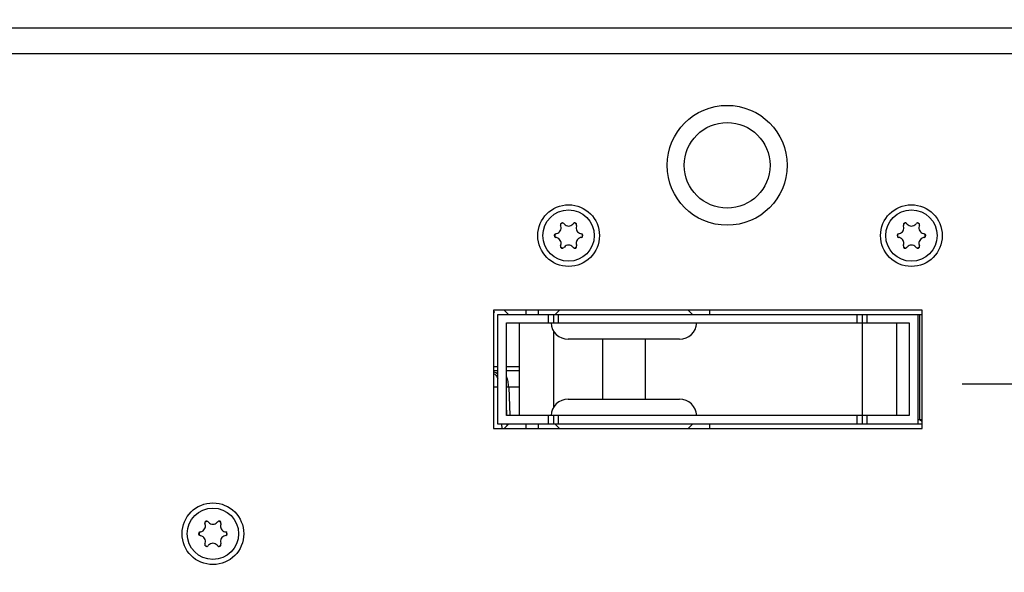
# Model space of a CAD drawing. Header units: millimetres. Extents: x 0 to 420, y 0 to 297.
# Tile 30 of 126: x 130 to 164, y 73 to 92. Entities that reach past the tile are written whole.
import ezdxf

# ---------------------------------------------------------------- set-up
doc = ezdxf.new("R2010")
doc.units = ezdxf.units.MM
doc.header["$LTSCALE"] = 23.1
doc.linetypes.add('CENTER', pattern=[0.6, 0.375, -0.075, 0.075, -0.075])
doc.layers.get('0').update_dxf_attribs({"linetype": 'CONTINUOUS'})
for name, color, linetype in [('03___PRT_ALL_CURVES', 7, 'CONTINUOUS'), ('DEFAULT_1', 7, 'CENTER'), ('DIM_PILOTEES', 7, 'CONTINUOUS')]:
    doc.layers.add(name, color=color, linetype=linetype)
doc.styles.get("Standard").update_dxf_attribs({"font": 'txt', "width": 0.7})
doc.dimstyles.new('DIMSTYLE_9', dxfattribs={"dimtxt": 2.5, "dimasz": 3.5, "dimexe": 2, "dimexo": 0, "dimtad": 1, "dimdec": 0, "dimlfac": 3.333333, "dimdsep": 46, "dimtxsty": 'Standard', "dimblk": '_FILLED', "dimblk1": '_FILLED', "dimblk2": '_FILLED', "dimcen": 0.09, "dimazin": 2, "dimtp": 0.5, "dimtm": 0.5, "dimtfac": 1, "dimtdec": 0, "dimtofl": 0, "dimtmove": 0, "dimatfit": 3, "dimldrblk": '_FILLED', "dimfxl": 0, "dimtolj": 1, "dimarcsym": 0})

# ---------------------------------------------------------------- blocks, each defined once
blk = doc.blocks.new('_FILLED')
at = {"color": 0, "linetype": 'ByBlock'}
blk.add_solid([(0, 0), (-1, 0.1429), (-1, -0.1429)], dxfattribs=at)
blk = doc.blocks.new('*D22')
at = {"layer": 'DIM_PILOTEES', "color": 2, "linetype": 'Continuous'}
for p, q in [((171.072, 143.558), (197.891, 143.558)), ((195.891, 143.558), (195.891, 98.149)), ((195.891, 52.74), (195.891, 98.149)), ((157.089, 52.74), (197.891, 52.74))]:
    blk.add_line(p, q, dxfattribs=at)
at = {"layer": 'DIM_PILOTEES', "color": 2, "linetype": 'Continuous', "xscale": 3.5, "yscale": 3.5, "zscale": 3.5}
for p, rotation in [((195.891, 143.558), 90), ((195.891, 52.74), 270)]:
    blk.add_blockref('_FILLED', p, dxfattribs=dict(at, rotation=rotation))
at = {"layer": 'DIM_PILOTEES', "color": 2, "linetype": 'Continuous', "insert": (192.766, 93.606), "char_height": 2.5, "width": 8.30357, "attachment_point": 2, "rotation": 90, "line_spacing_factor": 0.9}
blk.add_mtext('{\\ftxt;\\W0.0001;\\H0.0001;\\~}{\\ftxt;\\W2.2142857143;\\H2.5; }{\\ftxt;\\W0.0001;\\H0.0001;\\~}', dxfattribs=at)

msp = doc.modelspace()

# ---------------------------------------------------------------- linework, layer by layer
at = {"color": 7, "linetype": 'Continuous'}
for p, q in [((166.7216, 92.1082), (115.8716, 92.1082)), ((148.8988, 85.1776), (148.8901, 85.2049)), ((149.0035, 85.2704), (149.0228, 85.2491)), ((149.3205, 85.2491), (149.3397, 85.2704)), ((149.4532, 85.2049), (149.4444, 85.1776)), ((160.8988, 85.1776), (160.8901, 85.2049)), ((161.0035, 85.2704), (161.0228, 85.2491)), ((161.3205, 85.2491), (161.3397, 85.2704)), ((161.4532, 85.2049), (161.4444, 85.1776)), ((148.7219, 84.9137), (148.75, 84.9197)), ((148.75, 84.7766), (148.7219, 84.7827)), ((149.5933, 84.9197), (149.6213, 84.9137)), ((149.6213, 84.7827), (149.5933, 84.7766)), ((160.7219, 84.9137), (160.75, 84.9197)), ((160.75, 84.7766), (160.7219, 84.7827)), ((161.5933, 84.9197), (161.6213, 84.9137)), ((161.6213, 84.7827), (161.5933, 84.7766)), ((148.8901, 84.4915), (148.8988, 84.5188)), ((149.0228, 84.4472), (149.0035, 84.426)), ((149.3397, 84.426), (149.3205, 84.4472)), ((149.4444, 84.5188), (149.4532, 84.4915)), ((160.8901, 84.4915), (160.8988, 84.5188)), ((161.0228, 84.4472), (161.0035, 84.426)), ((161.3397, 84.426), (161.3205, 84.4472)), ((161.4444, 84.5188), (161.4532, 84.4915)), ((146.6966, 82.0882), (161.5466, 82.0882)), ((146.6966, 78.2482), (146.6966, 82.0882)), ((146.9216, 82.2382), (147.0716, 82.0882)), ((147.6716, 82.2382), (147.6716, 82.0882)), ((148.1066, 82.2382), (148.1066, 82.0882)), ((148.4734, 81.7882), (148.4734, 82.0882)), ((148.6466, 82.0882), (148.6466, 81.7882)), ((148.8566, 82.2382), (148.7066, 82.0882)), ((148.8198, 81.7882), (148.8198, 82.0882)), ((153.3566, 82.2382), (153.5066, 82.0882)), ((154.1066, 82.2382), (154.1066, 82.0882)), ((159.2734, 81.7882), (159.2734, 82.0882)), ((159.4466, 82.0882), (159.4466, 78.2482)), ((159.6198, 81.7882), (159.6198, 82.0882)), ((161.3966, 82.0882), (161.3966, 78.2482)), ((161.4716, 78.3982), (161.4716, 82.0882)), ((146.9966, 81.7882), (161.0966, 81.7882)), ((146.9966, 78.5482), (146.9966, 81.7882)), ((147.4466, 81.7882), (147.4466, 78.5482)), ((160.6466, 81.7882), (160.6466, 78.5482)), ((161.0966, 81.7882), (161.0966, 78.5482)), ((148.6466, 81.5037), (148.6466, 78.8326)), ((153.0574, 81.2182), (149.1559, 81.2182)), ((150.3566, 81.2182), (150.3566, 79.1182)), ((151.8566, 81.2182), (151.8566, 79.1182)), ((146.6966, 80.2556), (146.5466, 80.2556)), ((146.6966, 80.1082), (146.5466, 80.1082)), ((147.4466, 80.2556), (146.9966, 80.2556)), ((147.4466, 80.1082), (146.9966, 80.1082)), ((146.6966, 79.5396), (146.5466, 79.5396)), ((147.4466, 79.5396), (147.0755, 79.5396)), ((147.0755, 79.5396), (147.1141, 78.5482)), ((147.0124, 78.5488), (146.9966, 78.9513)), ((149.1559, 79.1182), (153.0574, 79.1182)), ((161.5466, 78.2482), (146.6966, 78.2482)), ((146.8241, 78.2482), (146.83, 78.0982)), ((147.0716, 78.2482), (146.9216, 78.0982)), ((161.0966, 78.5482), (146.9966, 78.5482)), ((147.026, 78.2026), (147.0243, 78.2463)), ((147.6716, 78.2482), (147.6716, 78.0982)), ((148.1066, 78.2482), (148.1066, 78.0982)), ((148.4734, 78.2482), (148.4734, 78.5482)), ((148.6466, 78.5482), (148.6466, 78.2482)), ((148.7066, 78.2482), (148.8566, 78.0982)), ((148.8198, 78.2482), (148.8198, 78.5482)), ((153.5066, 78.2482), (153.3566, 78.0982)), ((154.1066, 78.2482), (154.1066, 78.0982)), ((159.2734, 78.2482), (159.2734, 78.5482)), ((159.6198, 78.2482), (159.6198, 78.5482)), ((161.5466, 78.3982), (161.3966, 78.3982)), ((161.5466, 78.3232), (161.4716, 78.3982)), ((136.5535, 74.8304), (136.5728, 74.8091)), ((136.8705, 74.8091), (136.8897, 74.8304)), ((136.2719, 74.4737), (136.3, 74.4797)), ((136.4488, 74.7376), (136.4401, 74.7649)), ((137.0032, 74.7649), (136.9944, 74.7376)), ((137.1433, 74.4797), (137.1713, 74.4737)), ((136.3, 74.3366), (136.2719, 74.3427)), ((137.1713, 74.3427), (137.1433, 74.3366)), ((136.4401, 74.0515), (136.4488, 74.0788)), ((136.5728, 74.0072), (136.5535, 73.986)), ((136.8897, 73.986), (136.8705, 74.0072)), ((136.9944, 74.0788), (137.0032, 74.0515))]:
    msp.add_line(p, q, dxfattribs=at)
at = {"color": 3, "linetype": 'Continuous'}
for p, q in [((165.6716, 91.2082), (116.7716, 91.2082)), ((161.5466, 82.2382), (146.5466, 82.2382)), ((146.5466, 82.2382), (146.5466, 78.0982)), ((161.5466, 78.0982), (161.5466, 82.2382)), ((146.5466, 78.0982), (161.5466, 78.0982))]:
    msp.add_line(p, q, dxfattribs=at)
at = {"color": 7, "linetype": 'Continuous'}
msp.add_lwpolyline([(146.6966, 79.9999), (146.6865, 80.007), (146.6281, 80.0395), (146.5662, 80.0662), (146.5466, 80.0724)], dxfattribs=at)
at = {"color": 3, "linetype": 'Continuous'}
for centre, radius in [((154.7216, 87.3082), 2.1), ((154.7216, 87.3082), 1.5), ((149.1716, 84.8482), 1.08), ((161.1716, 84.8482), 1.08), ((136.7216, 74.4082), 1.08)]:
    msp.add_circle(centre, radius, dxfattribs=at)
at = {"color": 7, "linetype": 'Continuous'}
for centre in [(149.1716, 84.8482), (161.1716, 84.8482), (136.7216, 74.4082)]:
    msp.add_circle(centre, 0.9, dxfattribs=at)
for centre, radius, start, end in [((148.7074, 85.1162), 0.201, 282.22058, 17.77942), ((148.9539, 85.2253), 0.067, 42.22058, 197.77942), ((149.1716, 84.8482), 0.4864, 114.57184, 125.42816), ((149.1716, 85.3842), 0.201, 222.22058, 317.77942), ((149.3894, 85.2253), 0.067, 342.22058, 137.77942), ((149.1716, 84.8482), 0.4864, 54.57184, 65.42816), ((149.6358, 85.1162), 0.201, 162.22058, 257.77942), ((160.7074, 85.1162), 0.201, 282.22058, 17.77942), ((160.9539, 85.2253), 0.067, 42.22058, 197.77942), ((161.1716, 84.8482), 0.4864, 114.57184, 125.42816), ((161.1716, 85.3842), 0.201, 222.22058, 317.77942), ((161.3894, 85.2253), 0.067, 342.22058, 137.77942), ((161.1716, 84.8482), 0.4864, 54.57184, 65.42816), ((161.6358, 85.1162), 0.201, 162.22058, 257.77942), ((148.7361, 84.8482), 0.067, 102.22058, 257.77942), ((149.1716, 84.8482), 0.4864, 174.57184, 185.42816), ((149.6071, 84.8482), 0.067, 282.22058, 77.77942), ((149.1716, 84.8482), 0.4864, 354.57184, 5.42816), ((160.7361, 84.8482), 0.067, 102.22058, 257.77942), ((161.1716, 84.8482), 0.4864, 174.57184, 185.42816), ((161.6071, 84.8482), 0.067, 282.22058, 77.77942), ((161.1716, 84.8482), 0.4864, 354.57184, 5.42816), ((148.7074, 84.5802), 0.201, 342.22058, 77.77942), ((148.9539, 84.471), 0.067, 162.22058, 317.77942), ((149.1716, 84.8482), 0.4864, 234.57184, 245.42816), ((149.1716, 84.3122), 0.201, 42.22058, 137.77942), ((149.3894, 84.471), 0.067, 222.22058, 17.77942), ((149.1716, 84.8482), 0.4864, 294.57184, 305.42816), ((149.6358, 84.5802), 0.201, 102.22058, 197.77942), ((160.7074, 84.5802), 0.201, 342.22058, 77.77942), ((160.9539, 84.471), 0.067, 162.22058, 317.77942), ((161.1716, 84.8482), 0.4864, 234.57184, 245.42816), ((161.1716, 84.3122), 0.201, 42.22058, 137.77942), ((161.3894, 84.471), 0.067, 222.22058, 17.77942), ((161.1716, 84.8482), 0.4864, 294.57184, 305.42816), ((161.6358, 84.5802), 0.201, 102.22058, 197.77942), ((149.1559, 81.8182), 0.6, 182.86598, 270), ((153.0574, 81.8182), 0.6, 270, 357.13402), ((146.9944, 77.2124), 2.3286, 88.00287, 89.09711), ((149.1559, 78.5182), 0.6, 90, 177.13402), ((153.0574, 78.5182), 0.6, 2.86598, 90), ((136.5039, 74.7853), 0.067, 42.22058, 197.77942), ((136.7216, 74.4082), 0.4864, 114.57184, 125.42816), ((136.7216, 74.9442), 0.201, 222.22058, 317.77942), ((136.9394, 74.7853), 0.067, 342.22058, 137.77942), ((136.7216, 74.4082), 0.4864, 54.57184, 65.42816), ((136.2861, 74.4082), 0.067, 102.22058, 257.77942), ((136.7216, 74.4082), 0.4864, 174.57184, 185.42816), ((136.2574, 74.6762), 0.201, 282.22058, 17.77942), ((137.1858, 74.6762), 0.201, 162.22058, 257.77942), ((137.1571, 74.4082), 0.067, 282.22058, 77.77942), ((136.7216, 74.4082), 0.4864, 354.57184, 5.42816), ((136.2574, 74.1402), 0.201, 342.22058, 77.77942), ((137.1858, 74.1402), 0.201, 102.22058, 197.77942), ((136.5039, 74.031), 0.067, 162.22058, 317.77942), ((136.7216, 74.4082), 0.4864, 234.57184, 245.42816), ((136.7216, 73.8722), 0.201, 42.22058, 137.77942), ((136.9394, 74.031), 0.067, 222.22058, 17.77942), ((136.7216, 74.4082), 0.4864, 294.57184, 305.42816)]:
    msp.add_arc(centre, radius, start, end, dxfattribs=at)
for points, knots in [([(146.5468, 80.0294), (146.5617, 80.0177), (146.6222, 79.9638), (146.6692, 79.8957), (146.6969, 79.8404)], [0, 0, 0, 0, 0.2349021, 1, 1, 1, 1]), ([(147.0755, 79.5396), (147.0738, 79.6075), (147.0598, 79.7364), (147.0223, 79.8611), (146.9969, 79.9166)], [0, 0, 0, 0, 0.5267968, 1, 1, 1, 1]), ([(147.0311, 79.5407), (147.028, 79.5408), (147.0165, 79.5409), (147.0049, 79.5409), (146.9965, 79.5408)], [0, 0, 0, 0, 0.2648657, 1, 1, 1, 1])]:
    msp.add_open_spline(points, degree=3, knots=knots, dxfattribs=at)
at = {"layer": '03___PRT_ALL_CURVES', "color": 4, "linetype": 'Continuous'}
msp.add_line((146.5469, 82.1782), (146.5916, 82.1782), dxfattribs=at)
at = {"layer": 'DEFAULT_1', "color": 2, "linetype": 'CENTER'}
msp.add_line((162.9516, 79.6582), (178.1516, 79.6582), dxfattribs=at)

# ---------------------------------------------------------------- dimensions: what is measured, and where the dimension line sits
at = {"layer": 'DIM_PILOTEES', "color": 2, "linetype": 'Continuous'}
dim = msp.add_linear_dim(base=(195.8913, 52.7403), p1=(171.0716, 143.5582), p2=(157.0885, 52.7403), angle=270, text='{\\ftxt;\\W0.0001;\\H0.0001;\\~}{\\ftxt;\\W2.2142857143;\\H2.5; }{\\ftxt;\\W0.0001;\\H0.0001;\\~}', dimstyle='DIMSTYLE_9', dxfattribs=at)
dim.commit()
dim.dimension.update_dxf_attribs({"geometry": '*D22', "text_midpoint": (195.8913, 93.2488), "dimtype": 160})

doc.saveas('drawing.dxf')
